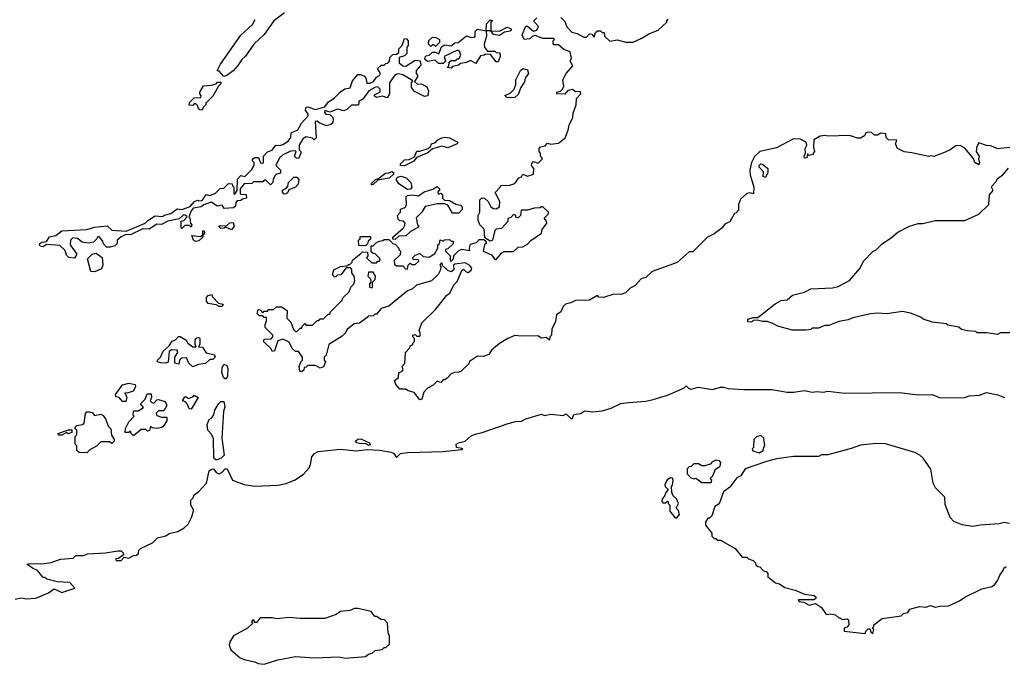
# Model space of a CAD drawing. Extents: x 2494159 to 2685562, y 773219 to 915170.
# Tile 71 of 201: x 2576054 to 2582379, y 811742 to 815881. Entities that reach past the tile are written whole.
import ezdxf

# ---------------------------------------------------------------- set-up
doc = ezdxf.new("R2010")
doc.units = 0

msp = doc.modelspace()

# ---------------------------------------------------------------- linework, layer by layer
at = {"layer": '0CON10XD'}
for points in [[(2577754.2, 815925.8), (2577686.1, 815873.9), (2577624.1, 815785.9), (2577557.5, 815725), (2577505, 815647.5), (2577480, 815625), (2577455, 815587.5), (2577425, 815552.5), (2577385, 815522.5), (2577365, 815517.5), (2577335, 815550), (2577323, 815553), (2577343.3, 815595), (2577475, 815782.5), (2577549.3, 815850.7), (2577566.4, 815883.6)], [(2578825, 815570), (2578800, 815575), (2578810, 815585), (2578811.7, 815608.3), (2578825, 815620), (2578855, 815620), (2578865, 815630), (2578875, 815630), (2578887, 815653), (2578878.3, 815678.3), (2578866.7, 815686.7), (2578780, 815645), (2578790, 815615), (2578775, 815600), (2578745, 815600), (2578721.7, 815621.7), (2578673.3, 815613.3), (2578657, 815627), (2578657.5, 815642.5), (2578665, 815650), (2578685, 815652.5), (2578705, 815672.5), (2578725, 815672.5), (2578747, 815663), (2578763, 815707), (2578785, 815720), (2578825, 815712.5), (2578848.3, 815731.7), (2578870, 815735), (2578923, 815777), (2578955, 815767.5), (2578975, 815770), (2578980, 815775), (2578980, 815805), (2578995, 815820), (2579050, 815810), (2579052.5, 815855), (2579075, 815880), (2579090, 815875), (2579080, 815865), (2579080, 815810), (2579135, 815806.7), (2579185, 815832.5), (2579207.5, 815825), (2579212.5, 815815), (2579205, 815807.5), (2579168.3, 815801.7), (2579135, 815780), (2579096.4, 815786.4), (2579080, 815810), (2579050, 815810), (2579053.3, 815775), (2579037.5, 815725), (2579040, 815705), (2579058.3, 815678.3), (2579105, 815680), (2579115, 815670), (2579138.3, 815668.3), (2579140, 815645), (2579128.3, 815611.7), (2579115, 815610), (2579078.3, 815658.3), (2579045, 815660), (2579037, 815653), (2579015, 815650), (2578985, 815600), (2578955, 815617.5), (2578945, 815617.5), (2578925, 815607.5), (2578885, 815600), (2578871.7, 815588.3), (2578835, 815580), (2578825, 815570)], [(2579075, 814460), (2579041.7, 814481.7), (2579037, 814537), (2579010, 814565), (2579000, 814595), (2579000, 814625), (2579010, 814645), (2579010, 814725), (2579023, 814737), (2579040, 814735), (2579063, 814713), (2579080.7, 814680.7), (2579098.3, 814668.3), (2579115, 814667.5), (2579135, 814680), (2579137.5, 814715), (2579108.3, 814771.7), (2579140, 814805), (2579143.6, 814816.4), (2579201.7, 814818.3), (2579235, 814830), (2579260, 814865), (2579278.3, 814871.7), (2579285, 814890), (2579315, 814877.5), (2579355, 814890), (2579357.5, 814925), (2579342.5, 814945), (2579343, 814957), (2579355, 814970), (2579385, 814960), (2579410, 814985), (2579410, 814995), (2579400, 815005), (2579400, 815025), (2579390, 815035), (2579390, 815055), (2579400, 815065), (2579428.3, 815071.7), (2579445, 815087.5), (2579465, 815082.5), (2579515, 815087.5), (2579557, 815123), (2579577, 815173), (2579582.5, 815205), (2579606.4, 815253.6), (2579608.3, 815281.7), (2579627.5, 815335), (2579630, 815375), (2579657.5, 815405), (2579655, 815420), (2579625, 815417.5), (2579605, 815432.5), (2579575, 815426.7), (2579555, 815403.3), (2579503.3, 815405), (2579503.9, 815416.1), (2579527.7, 815422.3), (2579541.2, 815435), (2579550, 815455), (2579542.5, 815495), (2579563.3, 815535), (2579607.5, 815585), (2579590, 815615), (2579597.5, 815635), (2579590, 815675), (2579549.3, 815689.3), (2579515, 815720), (2579485, 815720), (2579480, 815725), (2579480, 815745), (2579490, 815755), (2579485, 815760), (2579415, 815760), (2579365, 815780), (2579345, 815772.5), (2579331.7, 815758.3), (2579294, 815754), (2579282, 815785), (2579305, 815840), (2579315, 815840), (2579355, 815806.7), (2579376.1, 815813.9), (2579387, 815837), (2579360, 815865), (2579357.5, 815875), (2579375, 815892.5)], [(2579530, 815895), (2579555, 815870), (2579567.5, 815835), (2579600.5, 815800.5), (2579635, 815792.5), (2579678.3, 815768.3), (2579695, 815770), (2579715, 815790), (2579728.3, 815788.3), (2579745, 815770), (2579751.7, 815798.3), (2579765, 815810), (2579785, 815810), (2579795, 815800), (2579808.3, 815798.3), (2579810, 815775), (2579845, 815742.5), (2579895, 815752.5), (2579945, 815736.7), (2579995, 815736.7), (2580055, 815764), (2580095, 815790), (2580155.6, 815814.4), (2580210, 815865), (2580210, 815875), (2580220, 815885)], [(2576405, 814350), (2576370, 814355), (2576355, 814370), (2576345, 814400), (2576311.7, 814431.7), (2576225, 814437.5), (2576205, 814423.3), (2576185, 814427.5), (2576180, 814435), (2576183.8, 814445), (2576195, 814453.8), (2576225, 814457.5), (2576245, 814486.7), (2576285, 814496.2), (2576325, 814525.8), (2576485, 814533.8), (2576535, 814548.8), (2576615, 814556.7), (2576645, 814530), (2576737, 814523), (2576860, 814575), (2576877, 814593), (2576925, 814622.5), (2576971.7, 814618.3), (2576983, 814627), (2577025, 814637.5), (2577065, 814667.5), (2577095, 814662.5), (2577148, 814682), (2577176.4, 814713.6), (2577195, 814722.5), (2577205, 814717.5), (2577225, 814720), (2577251.7, 814758.3), (2577275, 814753.3), (2577311.7, 814768.3), (2577341.7, 814798.3), (2577365, 814800), (2577395, 814830), (2577418.3, 814828.3), (2577420, 814815), (2577430, 814805), (2577430, 814765), (2577435, 814760), (2577450, 814785), (2577453, 814857), (2577475, 814880), (2577500, 814875), (2577545, 814920), (2577560, 814945), (2577560, 814965), (2577550, 814975), (2577550, 814985), (2577565, 814996.7), (2577587, 814997), (2577601.7, 814961.7), (2577615, 814960), (2577620, 814965), (2577620, 815005), (2577645, 815032.5), (2577676.1, 815043.9), (2577700, 815075), (2577725, 815073.3), (2577745, 815080), (2577777.8, 815102.2), (2577795.8, 815124.2), (2577797.5, 815155), (2577840, 815175), (2577865, 815217.5), (2577907.5, 815265), (2577907.5, 815275), (2577890.7, 815300.7), (2577895, 815320), (2577905, 815322.5), (2577955, 815303.8), (2578015, 815322.5), (2578037, 815353), (2578073, 815377), (2578115, 815417.5), (2578143, 815437), (2578176.4, 815443.6), (2578191.7, 815488.3), (2578225, 815530), (2578245, 815530), (2578268.3, 815518.3), (2578277.5, 815505), (2578283.8, 815473.8), (2578305, 815473.3), (2578326, 815484), (2578345, 815512.5), (2578365, 815523.3), (2578372.5, 815535), (2578351.7, 815568.3), (2578375, 815590), (2578395, 815590), (2578405, 815600), (2578418.3, 815601.7), (2578430, 815615), (2578431.7, 815638.3), (2578451.7, 815658.3), (2578475, 815660), (2578488.3, 815671.7), (2578490, 815695), (2578510, 815715), (2578525, 815760), (2578538.3, 815758.3), (2578550, 815745), (2578550, 815715), (2578540, 815705), (2578540, 815665), (2578525, 815650), (2578492.5, 815637.5), (2578492.5, 815605), (2578514, 815584), (2578535, 815582.5), (2578595, 815622.5), (2578626.7, 815616.7), (2578631.7, 815588.3), (2578600, 815555), (2578600, 815535), (2578610, 815525), (2578610, 815515), (2578590, 815485), (2578608.3, 815468.3), (2578635, 815470), (2578669.3, 815449.3), (2578680, 815425), (2578675, 815392.5), (2578655, 815387.5), (2578590.7, 815420.7), (2578570, 815445), (2578570, 815475), (2578578.3, 815488.3), (2578515, 815526.7), (2578485, 815533.3), (2578465, 815526.2), (2578442.5, 815495), (2578430, 815475), (2578430, 815405), (2578415, 815380), (2578385, 815390), (2578345, 815382.5), (2578331.7, 815391.7), (2578335, 815400), (2578370, 815415), (2578370, 815435), (2578355, 815450), (2578335, 815446.7), (2578297.5, 815425), (2578258.3, 815371.7), (2578231.7, 815358.3), (2578231.7, 815338.3), (2578225, 815332.5), (2578185, 815332.5), (2578156.1, 815303.9), (2578135, 815296.7), (2578095, 815306.7), (2578045, 815287.5), (2578015, 815297.5), (2578012.5, 815285), (2578020, 815275), (2578045, 815272.5), (2578062.5, 815255), (2578067.5, 815245), (2578065, 815220), (2578051.7, 815208.3), (2578025, 815200), (2577978.3, 815218.3), (2577965, 815230), (2577951.7, 815228.3), (2577958.3, 815121.7), (2577945, 815110), (2577935, 815120), (2577895, 815130), (2577873.6, 815116.4), (2577850, 815075), (2577850, 815045), (2577860, 815035), (2577860, 815025), (2577845, 814990), (2577831.7, 814991.7), (2577820, 815005), (2577830, 815035), (2577825, 815040), (2577795, 815037.5), (2577745, 815013.3), (2577723.3, 814995), (2577700, 814945), (2577730, 814915), (2577730, 814895), (2577705, 814890), (2577695, 814880), (2577683, 814857), (2577680, 814835), (2577665, 814820), (2577635, 814850), (2577625, 814850), (2577615, 814840), (2577555, 814840), (2577545, 814830), (2577495, 814827.5), (2577470, 814795), (2577470, 814765), (2577475, 814760), (2577508.3, 814758.3), (2577510, 814735), (2577485, 814730), (2577475, 814720), (2577451.7, 814718.3), (2577442.5, 814707.5), (2577440, 814685), (2577427, 814673), (2577368.3, 814668.3), (2577355, 814690), (2577323, 814683), (2577285, 814710), (2577236.4, 814693.6), (2577220.5, 814679.5), (2577168.8, 814671.2), (2577156.2, 814655), (2577140, 814615), (2577147, 814607), (2577150, 814575), (2577160, 814565), (2577155, 814550), (2577145, 814560), (2577115, 814560), (2577095, 814540), (2577090, 814545), (2577091.7, 814588.3), (2577108.3, 814591.7), (2577130, 814615), (2577117, 814627), (2577105, 814627.5), (2577077.5, 814602.5), (2577005, 814586.7), (2576965, 814566.7), (2576935, 814567.5), (2576885, 814536.7), (2576845, 814537.5), (2576765, 814500), (2576735, 814502.5), (2576705, 814487.5), (2576680, 814465), (2576680, 814445), (2576665, 814430), (2576635, 814420), (2576611.7, 814421.7), (2576591.7, 814441.7), (2576588.3, 814458.3), (2576565, 814487.5), (2576555, 814490), (2576550, 814475), (2576527, 814453), (2576495, 814447.5), (2576455, 814452.5), (2576425, 814476.7), (2576395, 814480), (2576380, 814465), (2576377.5, 814435), (2576420, 814375), (2576405, 814350)], [(2578725, 815710), (2578715, 815720), (2578705, 815720), (2578695, 815710), (2578680, 815725), (2578681.7, 815748.3), (2578705, 815770), (2578727, 815767), (2578750, 815755), (2578750, 815735), (2578725, 815710)], [(2579185, 815380), (2579170, 815395), (2579205, 815410), (2579230, 815435), (2579240, 815465), (2579240, 815495), (2579270, 815555), (2579285, 815567.5), (2579315, 815560), (2579322.5, 815535), (2579300, 815505), (2579297, 815483), (2579273, 815447), (2579255, 815400), (2579235, 815382.5), (2579185, 815380)], [(2577225, 815300), (2577211.7, 815301.7), (2577200, 815315), (2577198.3, 815328.3), (2577185, 815340), (2577175, 815340), (2577165, 815330), (2577141.7, 815331.7), (2577145, 815350), (2577175, 815380), (2577218.3, 815381.7), (2577220, 815395), (2577210, 815405), (2577210, 815415), (2577235, 815457.5), (2577285, 815460), (2577315, 815470), (2577325, 815480), (2577345, 815480), (2577345, 815470), (2577330, 815455), (2577295, 815390), (2577250, 815345), (2577250, 815335), (2577231.7, 815318.3), (2577225, 815300)], [(2582415, 815060), (2582335, 815052.5), (2582291.7, 815071.7), (2582265, 815072.5), (2582215, 815090), (2582203, 815067), (2582197.5, 815035), (2582216.7, 815005), (2582212.5, 814985), (2582220, 814965), (2582215, 814950), (2582190, 814965), (2582180.7, 814990.7), (2582125.7, 815055.7), (2582095, 815072.5), (2582068.3, 815071.7), (2582030, 815045), (2581998.3, 815031.7), (2581927, 815003), (2581905, 815007.5), (2581895, 815002.5), (2581785, 815027.5), (2581735, 815032.5), (2581692.5, 815055), (2581680, 815085), (2581688.3, 815108.3), (2581635, 815110), (2581620, 815125), (2581618.3, 815148.3), (2581585, 815152.5), (2581565, 815140), (2581545, 815140), (2581526.7, 815156.7), (2581505, 815160), (2581490, 815155), (2581480, 815135), (2581455, 815120), (2581435, 815120), (2581385, 815136.7), (2581245, 815133.8), (2581225, 815138.8), (2581195, 815132.5), (2581155, 815110), (2581153.3, 815063.3), (2581160, 815035), (2581150, 815025), (2581150, 815015), (2581125, 815010), (2581115, 815020), (2581110, 814995), (2581095, 814992.5), (2581093.3, 815005), (2581102.5, 815025), (2581100, 815055), (2581111.2, 815075), (2581105.8, 815095), (2581067.5, 815115), (2581025, 815116.4), (2580915, 815057.5), (2580808, 815035), (2580775, 815002), (2580755.8, 814965), (2580744.2, 814914.2), (2580746, 814885), (2580769.2, 814805), (2580767, 814763), (2580745, 814768.8), (2580725, 814765.8), (2580685, 814728.8), (2580671.2, 814695), (2580671.7, 814658.3), (2580655, 814640), (2580645, 814637.5), (2580616.4, 814583.6), (2580585, 814570), (2580565, 814542.5), (2580515, 814506.7), (2580472.5, 814485), (2580378.3, 814391.7), (2580355, 814390), (2580277.7, 814322.3), (2580116.4, 814263.6), (2580075, 814226.7), (2580045, 814217.5), (2580005, 814173.3), (2579975, 814157.5), (2579945, 814127.5), (2579915, 814117.5), (2579870.7, 814119.3), (2579805, 814097.5), (2579775, 814100), (2579765, 814110), (2579715, 814080), (2579625, 814077.5), (2579595, 814062.5), (2579560, 814055), (2579545, 814040), (2579530, 814005), (2579503, 813987), (2579496.4, 813943.6), (2579472.5, 813895), (2579470, 813855), (2579460, 813845), (2579457, 813823), (2579435, 813840), (2579405, 813837.5), (2579381.7, 813851.7), (2579275, 813848.8), (2579235, 813853.3), (2579190, 813835), (2579135, 813802.5), (2579085, 813760), (2579068.3, 813731.7), (2579031.7, 813718.3), (2578995, 813720), (2578943.6, 813686.4), (2578938.3, 813671.7), (2578890, 813625), (2578875, 813617.5), (2578847, 813617), (2578825, 813607.5), (2578799.3, 813580.7), (2578785, 813570), (2578775, 813570), (2578758.3, 813551.7), (2578735, 813560), (2578710, 813535), (2578673.6, 813516.4), (2578649.3, 813490.7), (2578637.5, 813445), (2578625, 813440), (2578587, 813487), (2578545, 813500), (2578535, 813510), (2578495, 813510), (2578469.3, 813539.3), (2578462.5, 813565), (2578487.5, 813585), (2578490, 813615), (2578508.3, 813621.7), (2578517, 813633), (2578510, 813655), (2578527, 813673), (2578532.5, 813745), (2578560, 813775), (2578561.7, 813788.3), (2578580, 813795), (2578580, 813805), (2578590, 813815), (2578590, 813835), (2578580, 813845), (2578580, 813855), (2578595, 813860), (2578605, 813850), (2578625, 813850), (2578627.5, 813865), (2578620, 813885), (2578637.5, 813935), (2578726.4, 814023.6), (2578797, 814113), (2578817.5, 814125), (2578841.7, 814178.3), (2578865, 814200), (2578895, 814270), (2578905, 814280), (2578921.7, 814261.7), (2578935, 814257.5), (2578955, 814272.5), (2578957.5, 814285), (2578945, 814302.5), (2578915, 814320), (2578848.3, 814311.7), (2578840, 814305), (2578842.5, 814275), (2578825, 814263.3), (2578805, 814270), (2578771.7, 814301.7), (2578768.3, 814318.3), (2578761.7, 814318.3), (2578752.5, 814305), (2578760, 814295), (2578757.5, 814275), (2578742.5, 814245), (2578700, 814205), (2578603.8, 814176.2), (2578577, 814153), (2578545, 814140), (2578425, 814042.5), (2578375, 814027.5), (2578345, 813990), (2578335, 813990), (2578325, 813980), (2578293, 813977), (2578285, 813970), (2578237, 813933), (2578201.7, 813928.3), (2578157, 813893), (2578143, 813867), (2578125, 813850), (2578040, 813795), (2578021.7, 813728.3), (2578010, 813715), (2578010, 813695), (2578017.5, 813685), (2578005, 813652.5), (2577985, 813643.3), (2577955, 813660), (2577905, 813660), (2577895, 813650), (2577881.7, 813648.3), (2577878.3, 813631.7), (2577865, 813620), (2577852.5, 813625), (2577850, 813655), (2577860, 813685), (2577870, 813695), (2577870, 813715), (2577845, 813750), (2577825, 813750), (2577805, 813770), (2577785, 813810), (2577745, 813830), (2577711.7, 813818.3), (2577690, 813755), (2577675, 813750), (2577668.3, 813768.3), (2577620, 813815), (2577625, 813830), (2577668.3, 813831.7), (2577680, 813845), (2577680, 813855), (2577630, 813905), (2577630, 813925), (2577640, 813945), (2577638.3, 813968.3), (2577625, 813970), (2577615, 813980), (2577595, 813980), (2577580, 813995), (2577585, 814020), (2577598.3, 814018.3), (2577615, 814000), (2577625, 814010), (2577645, 814010), (2577655, 814020), (2577685, 814020), (2577703, 814037), (2577735, 814037.5), (2577772.5, 814015), (2577770, 813965), (2577795, 813940), (2577813, 813893), (2577825, 813880), (2577835, 813880), (2577855, 813900), (2577865, 813900), (2577870, 813915), (2577885, 813930), (2577895, 813920), (2577935, 813920), (2577965, 813950), (2577975, 813950), (2577985, 813960), (2578005, 813960), (2578035, 813990), (2578045, 813990), (2578050, 814005), (2578125, 814080), (2578130, 814095), (2578170, 814135), (2578180, 814165), (2578200, 814185), (2578207.5, 814205), (2578202.5, 814235), (2578187.5, 814255), (2578187, 814277), (2578178.3, 814288.3), (2578151.7, 814288.3), (2578117.5, 814242.5), (2578095, 814240), (2578085, 814230), (2578075, 814230), (2578063, 814243), (2578072.5, 814275), (2578115, 814297.5), (2578155, 814300), (2578165, 814310), (2578175, 814310), (2578190, 814325), (2578191.7, 814338.3), (2578245, 814380), (2578255, 814390), (2578288.3, 814388.3), (2578290, 814365), (2578281.7, 814351.7), (2578315, 814320), (2578345, 814320), (2578355, 814330), (2578365, 814330), (2578370, 814345), (2578338.3, 814378.3), (2578325, 814380), (2578311.7, 814391.7), (2578311.7, 814428.3), (2578325, 814430), (2578345, 814450), (2578365, 814460), (2578387, 814463), (2578395, 814470), (2578425, 814470), (2578450, 814445), (2578465, 814440), (2578490, 814415), (2578490, 814405), (2578500, 814395), (2578498.3, 814371.7), (2578460, 814335), (2578461.7, 814311.7), (2578475, 814300), (2578515, 814300), (2578531.7, 814281.7), (2578545, 814280), (2578550, 814305), (2578561.7, 814318.3), (2578575, 814310), (2578595, 814310), (2578618.3, 814331.7), (2578615, 814340), (2578581.7, 814341.7), (2578580, 814355), (2578595, 814370), (2578625, 814380), (2578645, 814360), (2578685, 814357.5), (2578720, 814380), (2578740, 814415), (2578740, 814435), (2578750, 814445), (2578755, 814467.5), (2578775, 814460), (2578783, 814467), (2578815, 814470), (2578825, 814460), (2578838.3, 814458.3), (2578838.3, 814441.7), (2578805, 814410), (2578790, 814405), (2578790, 814395), (2578820, 814365), (2578820, 814335), (2578825, 814330), (2578840, 814345), (2578841.7, 814368.3), (2578873, 814397), (2578895, 814407.5), (2578945, 814400), (2578942.5, 814415), (2578950, 814440), (2578988.3, 814451.7), (2579005, 814470), (2579035, 814470), (2579048.3, 814458.3), (2579050, 814445), (2579040, 814435), (2579030, 814395), (2579085, 814372.5), (2579105, 814342.5), (2579115, 814342.5), (2579150, 814385), (2579165, 814392.5), (2579225, 814392.5), (2579255, 814420), (2579285, 814422.5), (2579315, 814440), (2579337, 814463), (2579405, 814510), (2579410, 814535), (2579440, 814575), (2579438.3, 814588.3), (2579423, 814607), (2579450, 814635), (2579450, 814645), (2579415, 814680), (2579405, 814680), (2579397, 814673), (2579358.3, 814671.7), (2579315, 814657.5), (2579275, 814657.5), (2579270, 814625), (2579255, 814610), (2579241.7, 814611.7), (2579240, 814625), (2579225, 814630), (2579208.3, 814611.7), (2579190, 814605), (2579190, 814585), (2579149.3, 814540.7), (2579115, 814536.7), (2579105, 814527.5), (2579090, 814465), (2579075, 814460)], [(2578525, 814943.8), (2578500, 814945), (2578500, 814955), (2578525, 814982.5), (2578556.7, 814983.3), (2578590, 815000), (2578605, 815037.5), (2578625, 815037.5), (2578676.7, 815053.3), (2578693, 815067), (2578700, 815085), (2578725, 815092.5), (2578740.7, 815109.3), (2578765, 815122.5), (2578785, 815127.5), (2578815, 815123.3), (2578867.5, 815095), (2578865, 815083.8), (2578805, 815057.5), (2578765, 815068.8), (2578705, 815052.5), (2578675, 815027.5), (2578602.5, 814997.5), (2578585, 814972.5), (2578525, 814943.8)], [(2582415, 813870), (2582355, 813870), (2582335, 813860), (2582265, 813870), (2582205, 813870), (2582195, 813880), (2582143, 813883), (2582103, 813893), (2582087, 813907), (2582015, 813920), (2582005, 813927.5), (2581918.3, 813938.3), (2581858.3, 813958.3), (2581841.7, 813971.7), (2581777, 813997), (2581725, 814007.5), (2581625, 813993.3), (2581565, 813997.5), (2581518.3, 813991.7), (2581405, 813967.5), (2581376.4, 813953.6), (2581315, 813942.5), (2581251.7, 813918.3), (2581225, 813917.5), (2581185, 813900), (2581145, 813900), (2581137, 813893), (2581105, 813887.5), (2581015, 813887.5), (2580925, 813912.5), (2580891.7, 813931.7), (2580855, 813942.5), (2580825, 813942.5), (2580795, 813952.5), (2580765, 813950), (2580755, 813940), (2580731.7, 813941.7), (2580731.7, 813958.3), (2580765, 813970), (2580795, 813970), (2580907, 814057), (2580945, 814077.5), (2580985, 814082.5), (2581018.3, 814111.7), (2581095, 814132.5), (2581135, 814152.5), (2581275, 814160), (2581311.7, 814168.3), (2581385, 814207.5), (2581452.5, 814285), (2581475, 814330), (2581535, 814392.5), (2581556.1, 814403.9), (2581595, 814442.5), (2581655, 814482.5), (2581695, 814517.5), (2581770, 814555), (2581825, 814572.5), (2581855, 814572.5), (2581935, 814592.5), (2582125, 814592.5), (2582215, 814632.5), (2582280, 814695), (2582283, 814757), (2582307.5, 814785), (2582297.5, 814805), (2582300, 814815), (2582325, 814840), (2582337, 814863), (2582366.4, 814883.6), (2582405, 814927.5)], [(2580845, 814867.5), (2580830, 814875), (2580832.5, 814905), (2580803.6, 814933.6), (2580803.3, 814945), (2580813.8, 814956.2), (2580825, 814953.3), (2580858.8, 814925), (2580859.3, 814900.7), (2580845, 814867.5)], [(2577751.7, 814761.7), (2577743, 814773), (2577743, 814787), (2577768.3, 814801.7), (2577777, 814813), (2577780, 814835), (2577801.7, 814858.3), (2577815, 814870), (2577835, 814870), (2577847.5, 814855), (2577843.3, 814825), (2577825, 814806.7), (2577781.7, 814788.3), (2577775, 814770), (2577765, 814762.5), (2577751.7, 814761.7)], [(2578315, 814820), (2578310, 814825), (2578340, 814855), (2578358.3, 814861.7), (2578403.9, 814896.1), (2578425, 814897.5), (2578445, 814907.5), (2578455, 814900), (2578455, 814890), (2578427, 814863), (2578355, 814850), (2578325, 814822.5), (2578315, 814820)], [(2578545, 814790), (2578488.3, 814828.3), (2578472.5, 814855), (2578480.7, 814869.3), (2578505, 814876.7), (2578535.9, 814865.9), (2578566.2, 814835), (2578573.3, 814805), (2578565, 814792.5), (2578545, 814790)], [(2578465, 814470), (2578451.7, 814471.7), (2578450, 814485), (2578520, 814545), (2578527, 814563), (2578530, 814575), (2578518.3, 814588.3), (2578495, 814590), (2578485, 814600), (2578480, 814625), (2578500, 814645), (2578500, 814665), (2578530, 814675), (2578537.5, 814695), (2578536.7, 814745), (2578545, 814753.3), (2578575, 814757.5), (2578615, 814750), (2578653, 814777), (2578707, 814793), (2578735, 814810), (2578750, 814795), (2578750, 814785), (2578740, 814775), (2578741.7, 814761.7), (2578758.3, 814768.3), (2578770, 814755), (2578770, 814735), (2578781.7, 814721.7), (2578815, 814720), (2578855, 814697.5), (2578885, 814690), (2578897, 814677), (2578897, 814663), (2578875, 814640), (2578835, 814640), (2578805, 814690), (2578785, 814700), (2578735, 814700), (2578658.3, 814681.7), (2578637.5, 814645), (2578600.7, 814609.3), (2578610, 814565), (2578618.3, 814551.7), (2578561.7, 814518.3), (2578535, 814492.5), (2578488.3, 814491.7), (2578465, 814470)], [(2577415, 814532.5), (2577375, 814550), (2577367, 814543), (2577345, 814540), (2577333, 814557), (2577385, 814560), (2577403, 814577), (2577425, 814580), (2577432.5, 814555), (2577415, 814532.5)], [(2577185, 814457.5), (2577170, 814465), (2577160, 814495), (2577215, 814490), (2577230, 814500), (2577230, 814525), (2577237, 814527), (2577240, 814515), (2577237, 814503), (2577230, 814500), (2577230, 814485), (2577205, 814462.5), (2577185, 814457.5)], [(2578275, 814430), (2578231.7, 814431.7), (2578230, 814465), (2578240, 814475), (2578241.7, 814488.3), (2578308.3, 814488.3), (2578308.3, 814471.7), (2578291.7, 814458.3), (2578288.3, 814441.7), (2578275, 814430)], [(2576535, 814263.3), (2576510, 814265), (2576490, 814345), (2576520, 814375), (2576545, 814382.5), (2576583.6, 814353.6), (2576588.8, 814305), (2576578.3, 814281.7), (2576535, 814263.3)], [(2578315, 814160), (2578320, 814165), (2578320, 814195), (2578336.7, 814213.3), (2578340, 814235), (2578325, 814260), (2578295, 814260), (2578290, 814235), (2578307, 814217), (2578310, 814205), (2578310, 814195), (2578300, 814185), (2578300, 814165), (2578315, 814160)], [(2577355, 814040), (2577335, 814040), (2577315, 814050), (2577265, 814060), (2577253, 814073), (2577253, 814097), (2577265, 814110), (2577287, 814117), (2577291.7, 814101.7), (2577331.7, 814061.7), (2577360, 814055), (2577355, 814040)], [(2577165, 813652.5), (2577140, 813675), (2577125, 813710), (2577091.7, 813708.3), (2577080, 813695), (2577075, 813670), (2577050, 813675), (2577050, 813715), (2577070, 813745), (2577065, 813760), (2577028.3, 813761.7), (2577015, 813750), (2577007, 813683), (2576993, 813677), (2576958.3, 813678.3), (2576940, 813685), (2576940, 813695), (2576957.5, 813715), (2576975, 813752.5), (2577013, 813787), (2577033.8, 813816.2), (2577055, 813826.7), (2577073, 813847), (2577085, 813847.5), (2577123, 813823), (2577133.6, 813803.6), (2577165, 813780), (2577188.3, 813781.7), (2577180, 813795), (2577180, 813825), (2577191.7, 813838.3), (2577205, 813840), (2577210, 813835), (2577210, 813795), (2577201.7, 813781.7), (2577228.3, 813778.3), (2577251.7, 813741.7), (2577305, 813730), (2577310, 813715), (2577295, 813700), (2577275, 813700), (2577247, 813673), (2577203, 813667), (2577165, 813652.5)], [(2577375, 813572.5), (2577362.5, 813585), (2577353.3, 813615), (2577353.6, 813646.4), (2577365, 813670), (2577385, 813660), (2577390.7, 813640.7), (2577389.3, 813590.7), (2577375, 813572.5)], [(2576735, 813430), (2576715, 813430), (2576695, 813452.5), (2576671.7, 813461.7), (2576670, 813475), (2576715, 813537.5), (2576755, 813546.7), (2576795, 813540), (2576797, 813523), (2576783, 813497), (2576745, 813482.5), (2576730, 813485), (2576742.5, 813455), (2576735, 813430)], [(2576025, 812160), (2576065, 812170), (2576095, 812163.8), (2576156.4, 812166.4), (2576238.3, 812201.7), (2576275, 812227.5), (2576325, 812202.5), (2576408.3, 812231.7), (2576375, 812267.5), (2576295, 812272.5), (2576228.3, 812288.3), (2576215, 812300), (2576205, 812300), (2576167.5, 812345), (2576135, 812358.8), (2576100, 812385), (2576125, 812390), (2576195, 812388), (2576255, 812396.7), (2576315, 812417.5), (2576397, 812423), (2576415, 812440), (2576465, 812440), (2576488.3, 812451.7), (2576605, 812457.5), (2576685, 812470), (2576705, 812470), (2576718.3, 812458.3), (2576720, 812445), (2576688.3, 812421.7), (2576675, 812420), (2576670, 812415), (2576675, 812410), (2576705, 812410), (2576725, 812430), (2576755, 812423.8), (2576785, 812440), (2576805, 812442.5), (2576817, 812453), (2576820, 812475), (2576830, 812485), (2576907, 812523), (2576940, 812555), (2576991.7, 812568.3), (2577015, 812582.5), (2577070, 812595), (2577110.7, 812619.3), (2577135, 812642.5), (2577157.5, 812685), (2577170, 812725), (2577170, 812735), (2577152.5, 812765), (2577153, 812797), (2577168.3, 812811.7), (2577175, 812830), (2577205, 812852.5), (2577253.3, 812905), (2577270, 812985), (2577285, 812996), (2577298.3, 812998.3), (2577315, 812973.3), (2577335, 812966.2), (2577352.5, 812975), (2577373, 812997), (2577387, 812997), (2577420, 812925), (2577495, 812896.7), (2577565, 812886.7), (2577715, 812892.5), (2577765, 812903.3), (2577823.9, 812926.1), (2577875.9, 812964.1), (2577912.5, 813005), (2577922.5, 813025), (2577930, 813075), (2577946.7, 813095), (2577971.7, 813108.3), (2578115, 813124.4), (2578216.1, 813113.9), (2578285, 813121.2), (2578365, 813118), (2578440, 813105), (2578456.4, 813096.4), (2578475, 813070), (2578500, 813095), (2578546.6, 813103.4), (2578775, 813109.2), (2578895, 813122.5), (2578900, 813125), (2578895, 813127.5), (2578860, 813135), (2578857.5, 813155), (2578872.5, 813165), (2578915, 813176.2), (2578955, 813208.8), (2578980.5, 813219.5), (2579025, 813230), (2579190.7, 813289.3), (2579238.3, 813301.7), (2579277, 813303), (2579305, 813317.5), (2579405, 813347.5), (2579425, 813340), (2579465, 813347.5), (2579545, 813340), (2579565, 813350), (2579595, 813320), (2579605, 813320), (2579613, 813347), (2579656.4, 813353.6), (2579685, 813370), (2579735, 813363.3), (2579795, 813370), (2579853.9, 813386.1), (2579915, 813416.2), (2579965, 813423.3), (2580075, 813431.2), (2580123.6, 813443.6), (2580215, 813471.2), (2580320, 813515), (2580335, 813530), (2580350, 813515), (2580365, 813510), (2580415, 813522.5), (2580505, 813507.5), (2580555, 813522.5), (2580575, 813522.5), (2580605, 813513.8), (2580705, 813507.5), (2580885, 813506.7), (2580985, 813490), (2581025, 813488.8), (2581095, 813500), (2581145, 813490), (2581175, 813494.2), (2581215, 813490), (2581245, 813496), (2581355, 813483.1), (2581705, 813486.7), (2581825, 813472.5), (2581915, 813473.8), (2581965.9, 813454.1), (2582125, 813456.2), (2582154.1, 813465.9), (2582219.3, 813470.7), (2582265, 813486.7), (2582337.5, 813472.5), (2582380, 813455)], [(2576785, 813210), (2576770, 813225), (2576765, 813240), (2576755, 813230), (2576731.7, 813231.7), (2576733, 813257), (2576755, 813300), (2576790, 813335), (2576782.5, 813342.5), (2576785, 813370), (2576815, 813370), (2576848.3, 813391.7), (2576830, 813415), (2576860, 813445), (2576871.7, 813478.3), (2576898.3, 813478.3), (2576900, 813455), (2576892.5, 813435), (2576903, 813423), (2576915, 813420), (2576935, 813440), (2576945, 813442.5), (2576989.3, 813429.3), (2577000, 813405), (2576979.3, 813370.7), (2576945, 813370), (2576930, 813355), (2576935, 813340), (2576965, 813330), (2576998.3, 813328.3), (2577000, 813305), (2576975, 813270), (2576967, 813263), (2576935, 813257.5), (2576905, 813260), (2576895, 813270), (2576887, 813243), (2576875, 813240), (2576865, 813250), (2576835, 813250), (2576785, 813210)], [(2577155, 813380), (2577141.7, 813381.7), (2577130, 813415), (2577118.3, 813428.3), (2577100, 813435), (2577115, 813460), (2577125, 813460), (2577135, 813450), (2577165, 813460), (2577175, 813470), (2577200, 813455), (2577155, 813380)], [(2577315, 813054), (2577301.2, 813065), (2577299.3, 813189.3), (2577285, 813220), (2577262.5, 813245), (2577258.3, 813281.7), (2577270, 813315), (2577285, 813322.5), (2577300, 813345), (2577307.5, 813375), (2577330, 813415), (2577345, 813430), (2577365, 813430), (2577372.5, 813395), (2577362.5, 813365), (2577352.5, 813195), (2577367.5, 813085), (2577347.5, 813065), (2577315, 813054)], [(2576485, 813100), (2576435, 813102.5), (2576420, 813115), (2576420, 813145), (2576410, 813155), (2576410, 813205), (2576420, 813215), (2576420, 813245), (2576410, 813255), (2576410, 813265), (2576420, 813275), (2576457, 813283), (2576468.3, 813291.7), (2576476.4, 813353.6), (2576485, 813362.5), (2576503, 813363), (2576518.3, 813358.3), (2576535, 813340), (2576575, 813347.5), (2576589.3, 813339.3), (2576607.5, 813315), (2576621.7, 813271.7), (2576640, 813255), (2576643, 813213), (2576660, 813185), (2576660, 813175), (2576645, 813160), (2576631.7, 813171.7), (2576575, 813170), (2576547.5, 813142.5), (2576505, 813120), (2576485, 813100)], [(2576303, 813213), (2576300, 813225), (2576365, 813247.5), (2576388.3, 813248.3), (2576388.3, 813231.7), (2576365, 813222.5), (2576355, 813230), (2576325, 813213.3), (2576303, 813213)], [(2578295, 813147.5), (2578275, 813160), (2578245, 813157.5), (2578220, 813165), (2578210, 813175), (2578225, 813187.5), (2578245, 813190), (2578300, 813165), (2578305, 813152.5), (2578295, 813147.5)], [(2582413, 812647), (2582375, 812652.5), (2582346.1, 812643.9), (2582225, 812636.7), (2582175, 812627.5), (2582108.3, 812638.3), (2582055, 812660), (2582030, 812685), (2581998.3, 812768.3), (2581997.5, 812815), (2581937.5, 812875), (2581922.5, 812905), (2581907.5, 812995), (2581857.5, 813065), (2581836.1, 813086.1), (2581805, 813103.3), (2581615, 813157.5), (2581555, 813160), (2581455, 813150), (2581395, 813127.5), (2581245, 813087.5), (2581205, 813087.5), (2581185, 813077.5), (2581025, 813076.7), (2580915, 813062.5), (2580845, 813042.5), (2580715, 812997.5), (2580686.4, 812953.6), (2580660.7, 812939.3), (2580615, 812880), (2580575, 812850), (2580547, 812773), (2580520, 812755), (2580500, 812695), (2580485, 812680), (2580475, 812680), (2580460, 812655), (2580460, 812635), (2580500, 812585), (2580500, 812565), (2580515, 812550), (2580525, 812550), (2580535, 812540), (2580555, 812540), (2580650, 812485), (2580695, 812430), (2580725, 812430), (2580735, 812420), (2580765, 812410), (2580780, 812395), (2580781.7, 812381.7), (2580795, 812370), (2580808.3, 812368.3), (2580831.7, 812341.7), (2580848.3, 812338.3), (2580860, 812325), (2580860, 812305), (2580910, 812265), (2580935, 812260), (2580970, 812235), (2581035, 812217.5), (2581095, 812192.5), (2581157.5, 812185), (2581167.5, 812175), (2581167.5, 812165), (2581155, 812156.7), (2581057, 812157), (2581053.6, 812153.6), (2581060, 812145), (2581091.7, 812141.7), (2581125, 812122.5), (2581165, 812132.5), (2581205, 812106.7), (2581235, 812062.5), (2581265, 812067.5), (2581295, 812060), (2581315, 812040), (2581325, 812040), (2581335, 812030), (2581370, 812035), (2581377, 812027), (2581380, 811995), (2581368.3, 811981.7), (2581350, 811975), (2581350, 811955), (2581485, 811940), (2581490, 811955), (2581505, 811970), (2581515, 811970), (2581521.7, 811951.7), (2581535, 811940)], [(2580805, 813100), (2580830, 813115), (2580833, 813137), (2580840, 813145), (2580833.3, 813195), (2580815, 813212.5), (2580786.4, 813203.6), (2580770, 813185), (2580767.5, 813135), (2580760, 813125), (2580762.5, 813112.5), (2580805, 813100)], [(2580495, 812910), (2580500, 812925), (2580490, 812935), (2580507, 812953), (2580522.5, 812995), (2580552.5, 813015), (2580557.5, 813037.5), (2580548.3, 813048.3), (2580525, 813052.5), (2580500, 813040), (2580495, 813030), (2580455, 813017.5), (2580435, 813017.5), (2580415, 813030), (2580385, 813030), (2580368.3, 813011.7), (2580355, 813010), (2580341.7, 812998.3), (2580342.5, 812965), (2580365, 812940), (2580385, 812932.5), (2580397, 812937), (2580435, 812910), (2580495, 812910)], [(2580275, 812682.5), (2580292.5, 812705), (2580285, 812730), (2580270, 812745), (2580286.7, 812775), (2580272.5, 812805), (2580252.5, 812825), (2580242.5, 812845), (2580240, 812885), (2580247, 812893), (2580252.5, 812925), (2580248.3, 812938.3), (2580235, 812940), (2580213.6, 812926.4), (2580197.5, 812895), (2580200, 812885), (2580220, 812865), (2580203.8, 812846.2), (2580197, 812823), (2580180, 812805), (2580178.3, 812788.3), (2580185, 812780), (2580205, 812780), (2580215, 812790), (2580220, 812785), (2580220, 812775), (2580230, 812765), (2580230, 812725), (2580263.6, 812683.6), (2580275, 812682.5)], [(2581535, 811940), (2581540, 811965), (2581530, 811975), (2581540, 811985), (2581540, 811995), (2581595, 812037.5), (2581717, 812053), (2581731.7, 812068.3), (2581760, 812075), (2581773, 812097), (2581835, 812113.8), (2581875, 812110), (2581905, 812119.2), (2581935, 812108.8), (2581975, 812118), (2582015, 812116.7), (2582090.7, 812149.3), (2582125, 812172.5), (2582235, 812227.5), (2582298.3, 812241.7), (2582315, 812253.3), (2582337, 812283), (2582350, 812315), (2582372.5, 812345), (2582375, 812360), (2582390, 812370)], [(2577625, 811742.5), (2577711.7, 811771.7), (2577825, 811792.5), (2577945, 811783.3), (2578105, 811790), (2578145, 811782.5), (2578275, 811792.5), (2578295, 811807.5), (2578317, 811813), (2578338.3, 811831.7), (2578381.7, 811838.3), (2578395, 811850), (2578405, 811850), (2578428.3, 811871.7), (2578430, 811925), (2578420, 811945), (2578417, 812007), (2578398.3, 812028.3), (2578375, 812030), (2578345, 812050), (2578335, 812050), (2578311.7, 812081.7), (2578225, 812100), (2578205, 812100), (2578175, 812087.5), (2578115, 812082.5), (2578087, 812063), (2578015, 812037.5), (2577855, 812036.7), (2577785, 812043.3), (2577705, 812033.8), (2577675, 812040), (2577598.3, 812041.7), (2577575, 812010), (2577561.7, 812011.7), (2577560, 812025), (2577550, 812025), (2577542.5, 812015), (2577550, 812005), (2577517.5, 811975), (2577427.5, 811925), (2577403, 811887), (2577400, 811865), (2577410, 811835), (2577470, 811785), (2577495, 811772.5), (2577565, 811757.5), (2577585, 811747.5), (2577625, 811742.5)]]:
    msp.add_lwpolyline(points, dxfattribs=at)

doc.saveas('drawing.dxf')
